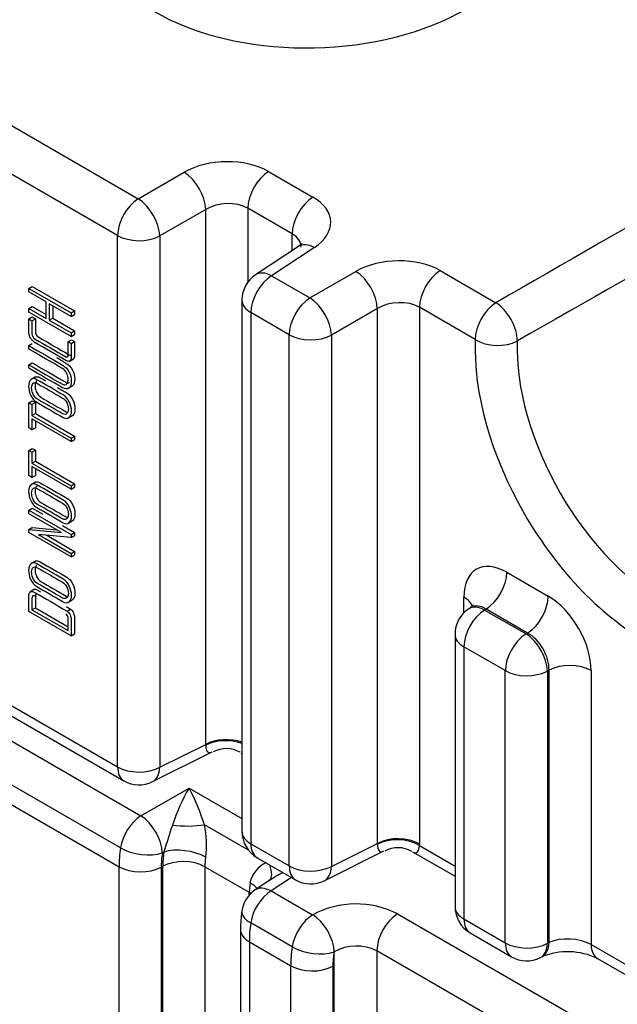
# Model space of a CAD drawing. Header units: inches. Extents: x -13.9 to 83.8, y -28.8 to 34.3.
# Tile 58 of 88: x 51.2 to 52.5, y 13.7 to 15.8. Entities that reach past the tile are written whole.
import ezdxf

# ---------------------------------------------------------------- set-up
doc = ezdxf.new("R2010")
doc.units = ezdxf.units.IN
doc.header["$MEASUREMENT"] = 0
doc.layers.add('FILTER_COVER_DRA', color=7, linetype='Continuous')
doc.layers.add('HEAD_MACHINED_C4', color=7, linetype='Continuous')

msp = doc.modelspace()

# ---------------------------------------------------------------- linework, layer by layer
at = {"layer": 'FILTER_COVER_DRA', "color": 7, "linetype": 'Continuous'}
for p, q in [((50.8652, 14.4689), (51.4809, 14.1134)), ((51.439, 14.0475), (50.8233, 14.403)), ((50.8204, 14.364), (51.436, 14.0086)), ((51.4809, 14.1134), (51.5801, 14.1706)), ((51.5801, 14.1706), (51.6891, 14.1077)), ((51.7025, 14.0426), (51.6119, 14.0949)), ((51.5283, 14.0387), (51.5251, 14.0369)), ((51.436, 13.6003), (51.436, 14.0086)), ((51.5228, 14.0077), (51.5228, 13.5995)), ((51.526, 13.6012), (51.526, 14.0094)), ((51.6128, 14.0086), (51.7042, 13.9558)), ((51.6128, 14.0086), (51.6128, 13.6003)), ((51.7485, 13.9819), (51.7162, 13.9606)), ((51.791, 13.9863), (51.7491, 13.9586)), ((51.7042, 13.9503), (51.7042, 13.9558)), ((51.7491, 13.9586), (51.8345, 13.9092)), ((51.7926, 13.8434), (51.7072, 13.8927)), ((52.0097, 13.9115), (52.4312, 13.6681)), ((51.686, 13.8792), (51.686, 13.471)), ((51.7043, 13.8537), (51.7895, 13.8045)), ((51.7043, 13.8537), (51.7043, 13.4454)), ((51.8792, 12.2636), (51.8792, 13.8331)), ((51.9667, 13.8352), (51.9667, 12.2627)), ((52.3883, 13.5919), (51.9667, 13.8352)), ((51.7895, 12.294), (51.7895, 13.8045)), ((51.8763, 13.8036), (51.8763, 12.2931))]:
    msp.add_line(p, q, dxfattribs=at)
for centre, radius, start, end in [((51.3977, 14.0535), 0.2182, 353.3099, 10.9315), ((53.7988, 13.3483), 2.3732, 161.6799, 163.0859), ((51.7639, 13.9628), 0.0596, 114.8189, 167.8253), ((51.7506, 13.9085), 0.0625, 123.4613, 171.9482), ((52.0083, 13.8749), 0.3223, 172.4538, 179.2318), ((51.9242, 13.7422), 0.1897, 63.2074, 118.0439), ((52.0645, 13.8303), 0.0979, 124.0245, 177.1302), ((51.925, 13.7528), 0.0924, 63.1507, 119.6996)]:
    msp.add_arc(centre, radius, start, end, dxfattribs=at)
for centre, major_axis, ratio, start_param, end_param in [((51.5816, 14.1205), (-0.04, -0.0917), 0.240345, 4.242132, 5.105625), ((51.5816, 14.1205), (-0.0369, 0.0912), 0.201014, 4.347234, 5.210727), ((51.4825, 14.0633), (-0.0312, -0.0541), 0.57735, 3.961897, 5.314368), ((51.4825, 14.0633), (-0.0312, 0.0541), 0.536374, 3.9276, 5.497178), ((51.5773, 14.1067), (-0.0625, -0.0002), 0.228889, 1.043784, 2.156336), ((51.6174, 14.108), (-0.13, -0.2136), 0.592263, -0.955021, -0.771602), ((51.4825, 14.0633), (0.0618, -0.0094), 0.466029, 4.005855, 5.54233), ((51.66, 14.0816), (-0.0988, -0.1594), 0.597134, -0.950102, -0.766683), ((51.6632, 14.0833), (-0.0988, -0.1594), 0.597134, -0.950934, -0.766683), ((51.5709, 14.0123), (-0.0618, 0.0095), 0.465486, 4.006145, 5.542626), ((51.5686, 13.983), (-0.0625, 0), 0.57735, 3.926991, 5.462881), ((51.7058, 14.0569), (-0.0677, -0.1052), 0.606714, -0.940596, -0.756345), ((51.4802, 14.0341), (0.0625, 0), 0.57735, 3.926991, 5.462881), ((51.8431, 13.9696), (0.1274, 0.0341), 0.371585, -4.240465, -3.935923), ((51.709, 14.0307), (-0.0365, 0.0507), 0.384862, 3.17577, 4.082074), ((51.788, 14.0095), (-0.0578, -0.1109), 0.546395, -0.993215, -0.808964), ((51.6622, 13.9597), (-0.0619, 0.0088), 0.458098, 3.565542, 4.001088), ((51.66, 13.9303), (-0.0625, 0), 0.57735, 3.849235, 3.926991), ((51.7506, 13.9085), (0.0312, 0.0541), 0.57735, 0.820305, 2.172775), ((51.7506, 13.9085), (0.0345, -0.0521), 0.576647, 2.321939, 3.141593), ((51.7506, 13.9085), (0.0619, -0.0088), 0.458675, 3.141593, 4.000813), ((51.8764, 13.9584), (-0.1202, -0.2193), 0.562041, -0.981242, -0.797822), ((51.836, 13.8591), (-0.0312, -0.0541), 0.57735, 3.950135, 5.314368), ((51.8366, 13.8595), (-0.0313, 0.0541), 0.536374, 3.9276, 5.497178), ((51.7485, 13.8792), (0.0625, 0), 0.57735, 3.141999, 3.926991), ((51.9709, 13.9039), (-0.13, -0.2136), 0.592263, -0.955021, -0.771602), ((51.836, 13.8591), (-0.0618, 0.0094), 0.466029, 0.864262, 2.412227), ((52.0136, 13.8775), (-0.0988, -0.1594), 0.597134, -0.950956, -0.766683), ((51.8337, 13.83), (-0.0625, 0), 0.57735, 0.785398, 2.321288)]:
    msp.add_ellipse(centre, major_axis=major_axis, ratio=ratio, start_param=start_param, end_param=end_param, dxfattribs=at)
at = {"layer": 'HEAD_MACHINED_C4', "color": 7, "linetype": 'Continuous'}
for p, q in [((50.8661, 15.736), (51.4755, 15.3842)), ((51.4329, 15.3085), (51.2119, 15.4361)), ((51.4755, 15.3842), (51.5702, 15.4388)), ((51.7438, 15.4405), (51.8353, 15.3877)), ((51.6144, 15.3623), (51.5197, 15.3077)), ((51.6144, 14.2606), (51.6144, 15.3623)), ((51.7926, 15.3121), (51.7012, 15.3649)), ((51.7012, 15.3649), (51.7012, 15.2126)), ((51.7926, 15.2776), (51.7926, 15.3121)), ((51.4329, 14.2142), (51.4329, 15.3085)), ((51.5197, 15.3077), (51.5197, 14.2134)), ((51.8054, 15.2861), (51.7171, 15.2277)), ((51.8383, 15.284), (51.75, 15.2257)), ((51.8291, 15.18), (51.9238, 15.2347)), ((52.0974, 15.2364), (52.2121, 15.1701)), ((51.75, 15.2257), (51.8291, 15.18)), ((51.2501, 15.1997), (51.2572, 15.2038)), ((51.2501, 15.1997), (51.3373, 15.1494)), ((51.2501, 15.1924), (51.2501, 15.1997)), ((51.286, 15.1717), (51.2501, 15.1924)), ((51.2572, 15.2038), (51.3443, 15.1535)), ((51.286, 15.1376), (51.286, 15.1717)), ((51.6891, 15.1756), (51.6891, 14.0813)), ((51.2501, 15.1583), (51.2572, 15.1624)), ((51.2501, 15.1507), (51.2501, 15.1583)), ((51.2501, 15.1583), (51.286, 15.1376)), ((51.3373, 15.1004), (51.2501, 15.1507)), ((51.2572, 15.1624), (51.286, 15.1457)), ((51.3373, 15.1421), (51.2923, 15.1681)), ((51.2923, 15.1681), (51.2923, 15.134)), ((51.2993, 15.1641), (51.2993, 15.1381)), ((51.3373, 15.1494), (51.3443, 15.1535)), ((51.3373, 15.1494), (51.3373, 15.1421)), ((51.3443, 15.1535), (51.3443, 15.1462)), ((51.7074, 15.1501), (51.7074, 14.0558)), ((51.7864, 15.1044), (51.7074, 15.1501)), ((51.9679, 15.1582), (51.8733, 15.1035)), ((51.9679, 14.0565), (51.9679, 15.1582)), ((52.1695, 15.0945), (52.0547, 15.1608)), ((52.0547, 15.1608), (52.0547, 14.0556)), ((51.2501, 15.1368), (51.2572, 15.1409)), ((51.2501, 15.1368), (51.2566, 15.1331)), ((51.2566, 15.1331), (51.2636, 15.1372)), ((51.2572, 15.1409), (51.2636, 15.1372)), ((51.2923, 15.134), (51.2993, 15.1381)), ((51.2923, 15.134), (51.3373, 15.108)), ((51.2993, 15.1381), (51.3443, 15.1121)), ((51.3373, 15.1421), (51.3443, 15.1462)), ((51.3373, 15.108), (51.3443, 15.1121)), ((51.3443, 15.1121), (51.3443, 15.1045)), ((51.3312, 15.09), (51.3382, 15.0941)), ((51.3312, 15.09), (51.3373, 15.0865)), ((51.3373, 15.108), (51.3373, 15.1004)), ((51.3373, 15.1004), (51.3443, 15.1045)), ((51.3373, 15.0865), (51.3443, 15.0906)), ((51.3382, 15.0941), (51.3443, 15.0906)), ((51.7864, 14.0101), (51.7864, 15.1044)), ((51.8733, 15.1035), (51.8733, 14.0092)), ((51.2501, 15.0819), (51.2572, 15.086)), ((51.2501, 15.0747), (51.2501, 15.0819)), ((51.3334, 15.0494), (51.3423, 15.0545)), ((51.2501, 15.0423), (51.2572, 15.0463)), ((51.2501, 15.0351), (51.2501, 15.0423)), ((51.2638, 15.0174), (51.2549, 15.0123)), ((51.3307, 14.9932), (51.3395, 14.9983)), ((51.2501, 14.964), (51.2572, 14.9681)), ((51.2572, 14.9681), (51.2636, 14.9644)), ((51.2501, 14.964), (51.2566, 14.9603)), ((51.2501, 14.9123), (51.2501, 14.964)), ((51.2566, 14.9603), (51.2636, 14.9644)), ((51.2566, 14.9603), (51.2566, 14.9381)), ((51.2636, 14.9644), (51.2636, 14.9422)), ((51.2566, 14.9381), (51.2636, 14.9422)), ((51.2566, 14.9381), (51.3373, 14.8915)), ((51.3373, 14.8845), (51.2566, 14.9311)), ((51.2566, 14.9311), (51.2566, 14.9086)), ((51.2636, 14.9422), (51.3443, 14.8956)), ((51.2636, 14.927), (51.2636, 14.9127)), ((51.3307, 14.9323), (51.3395, 14.9374)), ((51.2566, 14.9086), (51.2501, 14.9123)), ((51.2566, 14.9086), (51.2636, 14.9127)), ((51.3373, 14.8915), (51.3443, 14.8956)), ((51.3373, 14.8915), (51.3373, 14.8845)), ((51.3373, 14.8845), (51.3443, 14.8886)), ((51.3443, 14.8956), (51.3443, 14.8886)), ((51.2501, 14.8658), (51.2572, 14.8699)), ((51.2501, 14.8658), (51.2566, 14.8621)), ((51.2501, 14.8141), (51.2501, 14.8658)), ((51.2566, 14.8621), (51.2636, 14.8662)), ((51.2572, 14.8699), (51.2636, 14.8662)), ((51.2636, 14.8662), (51.2636, 14.844)), ((51.2566, 14.8621), (51.2566, 14.8399)), ((51.2566, 14.8399), (51.2636, 14.844)), ((51.2566, 14.8399), (51.3373, 14.7933)), ((51.3373, 14.7863), (51.2566, 14.8329)), ((51.2566, 14.8329), (51.2566, 14.8104)), ((51.2636, 14.844), (51.3443, 14.7974)), ((51.2636, 14.8288), (51.2636, 14.8145)), ((51.2566, 14.8104), (51.2501, 14.8141)), ((51.2566, 14.8104), (51.2636, 14.8145)), ((51.2638, 14.8008), (51.2549, 14.7957)), ((51.3373, 14.7933), (51.3443, 14.7974)), ((51.3373, 14.7933), (51.3373, 14.7863)), ((51.3373, 14.7863), (51.3443, 14.7904)), ((51.3443, 14.7974), (51.3443, 14.7904)), ((51.2501, 14.7432), (51.2572, 14.7473)), ((51.2572, 14.7473), (51.2791, 14.7347)), ((51.2501, 14.7432), (51.3373, 14.6929)), ((51.2501, 14.7357), (51.2501, 14.7432)), ((51.3175, 14.6968), (51.2501, 14.7357)), ((51.2501, 14.703), (51.2572, 14.7071)), ((51.2572, 14.7071), (51.3078, 14.7024)), ((51.3197, 14.7113), (51.3443, 14.697)), ((51.3307, 14.7157), (51.3395, 14.7208)), ((51.2501, 14.6969), (51.2501, 14.703)), ((51.2501, 14.703), (51.3175, 14.6968)), ((51.3373, 14.6466), (51.2501, 14.6969)), ((51.3373, 14.6869), (51.2702, 14.6926)), ((51.2702, 14.6926), (51.3373, 14.6539)), ((51.2869, 14.6912), (51.3443, 14.658)), ((51.3373, 14.6929), (51.3443, 14.697)), ((51.3373, 14.6929), (51.3373, 14.6869)), ((51.3373, 14.6869), (51.3443, 14.691)), ((51.3443, 14.697), (51.3443, 14.691)), ((51.3373, 14.6539), (51.3443, 14.658)), ((51.3373, 14.6539), (51.3373, 14.6466)), ((51.3373, 14.6466), (51.3443, 14.6507)), ((51.3443, 14.658), (51.3443, 14.6507)), ((51.2638, 14.638), (51.2549, 14.6329)), ((52.2345, 14.6149), (52.32, 14.5655)), ((50.8235, 14.5661), (51.4329, 14.2142)), ((51.2615, 14.5799), (51.2527, 14.5748)), ((52.1462, 14.5313), (52.1462, 14.5639)), ((51.2566, 14.5378), (51.2636, 14.5419)), ((51.2636, 14.5419), (51.3312, 14.5029)), ((51.3307, 14.5528), (51.3395, 14.5579)), ((52.1602, 14.5421), (52.156, 14.5393)), ((50.8364, 14.5375), (51.4458, 14.1856)), ((51.3373, 14.484), (51.2501, 14.5343)), ((51.2566, 14.5378), (51.3312, 14.4948)), ((51.3289, 14.5351), (51.336, 14.5392)), ((52.1919, 14.5393), (52.1889, 14.5373)), ((52.1889, 14.5373), (52.2741, 14.4881)), ((52.2773, 14.4899), (52.1919, 14.5393)), ((51.3373, 14.484), (51.3443, 14.4881)), ((52.1279, 14.4872), (52.1279, 13.9264)), ((52.2741, 14.4881), (52.2773, 14.4899)), ((52.1462, 14.4617), (52.1462, 13.9009)), ((52.2315, 14.4125), (52.1462, 14.4617)), ((52.2315, 13.8517), (52.2315, 14.4125)), ((52.3215, 14.4134), (52.3183, 14.4116)), ((52.3183, 14.4116), (52.3183, 13.8508)), ((52.3215, 13.8524), (52.3215, 14.4134)), ((52.4083, 14.4125), (52.4083, 13.8481)), ((51.5197, 14.2134), (51.6144, 14.2606)), ((51.505, 14.1838), (51.6278, 14.2452)), ((51.687, 14.2434), (51.6891, 14.2422)), ((51.7074, 14.0558), (51.7864, 14.0101)), ((51.8733, 14.0092), (51.9679, 14.0565)), ((51.8586, 13.9797), (51.9814, 14.041)), ((52.0405, 14.0393), (52.1279, 13.9888)), ((52.0547, 14.0522), (52.1279, 14.0099)), ((51.7203, 14.0271), (51.7994, 13.9815)), ((52.1462, 13.9009), (52.2315, 13.8517)), ((52.1592, 13.8723), (52.2444, 13.8231)), ((52.3183, 13.8508), (52.3215, 13.8524)), ((52.4083, 13.8481), (52.5315, 13.7769)), ((52.3036, 13.8213), (52.3068, 13.8229)), ((52.4212, 13.8195), (52.5445, 13.7483))]:
    msp.add_line(p, q, dxfattribs=at)
for centre, radius, start, end in [((214.7121, -267.0723), 325.6794, 119.758362, 119.931007), ((200.2711, -244.2176), 298.5793, 119.530103, 119.717923), ((51.7516, 15.1756), 0.0625, 123.4613, 180), ((52.1904, 14.4872), 0.0625, 123.4613, 180), ((51.6567, 14.1947), 0.0571, 60.0076, 118.2096), ((51.4771, 14.2397), 0.0625, 240, 296.5387), ((51.7516, 14.0813), 0.0625, 180, 240), ((52.0103, 13.9906), 0.0571, 60.0076, 118.2096), ((51.8306, 14.0356), 0.0625, 240, 296.5387), ((52.1904, 13.9264), 0.0625, 180, 240), ((52.3602, 13.6927), 0.1407, 64.2797, 112.3158), ((52.2757, 13.8772), 0.0625, 240, 296.5387)]:
    msp.add_arc(centre, radius, start, end, dxfattribs=at)
for centre, major_axis, ratio, start_param, end_param in [((51.8368, 15.9714), (0.4624, 0.0145), 0.597134, 2.456764, 5.444165), ((51.6555, 15.3859), (-0.125, -0.0039), 0.597134, 3.908276, 5.444165), ((51.5718, 15.3887), (0.0312, -0.0541), 0.536374, 0.786007, 2.355586), ((51.7454, 15.3904), (-0.0312, -0.0541), 0.57735, 3.961897, 5.497787), ((51.4771, 15.3341), (0.0312, 0.0541), 0.57735, 0.820305, 2.356194), ((51.4771, 15.3341), (0.0312, -0.0541), 0.536374, 0.786007, 2.355586), ((51.657, 15.3358), (0.0624, 0.0041), 0.616056, 0.745319, 2.281209), ((51.8368, 15.3376), (-0.0312, -0.0541), 0.57735, 3.961897, 5.497787), ((51.7469, 15.3331), (-0.125, -0.0039), 0.597134, 2.372386, 3.908276), ((51.7484, 15.283), (-0.0624, -0.0041), 0.616056, 3.077808, 3.886912), ((51.4771, 15.3341), (0.0625, 0), 0.57735, 3.926991, 5.462881), ((51.8398, 15.2339), (0.0345, -0.0521), 0.576647, 2.321939, 3.141593), ((52.009, 15.1818), (-0.125, -0.0039), 0.597134, 3.908276, 5.444165), ((51.7516, 15.1756), (0.0345, -0.0521), 0.576647, 2.321939, 3.141593), ((51.9253, 15.1846), (0.0312, -0.0541), 0.536374, 0.786007, 2.355586), ((52.0989, 15.1863), (-0.0312, -0.0541), 0.57735, 3.961897, 5.497787), ((51.7516, 15.1756), (0.0312, 0.0541), 0.57735, 0.820305, 2.356194), ((51.7516, 15.1756), (0.0625, 0), 0.57735, 3.141593, 3.926991), ((51.8306, 15.1299), (0.0312, 0.0541), 0.57735, 0.820305, 2.356194), ((51.8306, 15.1299), (0.0312, -0.0541), 0.536374, 0.786007, 2.355586), ((52.0106, 15.1317), (0.0624, 0.0041), 0.616056, 0.745319, 2.281209), ((52.2137, 15.12), (-0.0312, -0.0541), 0.57735, 3.961897, 5.497787), ((52.2137, 15.12), (-0.0312, 0.0542), 0.535465, 3.885611, 5.497861), ((51.8306, 15.1299), (0.0625, 0), 0.57735, 3.926991, 5.462881), ((52.5167, 14.8769), (0.2458, -0.4257), 0.57735, 3.884265, 5.540513), ((52.2137, 15.12), (-0.0625, 0.0024), 0.601483, 0.807693, 2.343583), ((52.5593, 14.9015), (-0.2145, 0.3716), 0.57735, 0.742673, 2.39892), ((52.2346, 14.5127), (0.0626, -0.1084), 0.576647, 2.356803, 3.926382), ((52.1903, 14.5894), (0.0312, 0.0541), 0.57735, 3.961897, 5.497787), ((52.102, 14.5384), (-0.0625, 0), 0.57735, 3.303597, 3.926991), ((52.2758, 14.54), (0.0312, 0.0541), 0.57735, 3.961897, 5.497787), ((52.3199, 14.4635), (0.0625, -0.1083), 0.578054, 0.786007, 2.355586), ((52.1904, 14.4872), (0.0345, -0.0521), 0.576647, 2.321939, 3.141593), ((52.1904, 14.4872), (0.0281, -0.0562), 0.573869, 2.391166, 3.187344), ((52.1904, 14.4872), (0.0312, 0.0541), 0.57735, 0.820305, 2.356194), ((52.1904, 14.4872), (0.0625, 0), 0.57735, 3.141593, 3.926991), ((52.2757, 14.438), (0.0312, 0.0541), 0.57735, 0.820305, 2.356194), ((52.2757, 14.438), (-0.0312, 0.0541), 0.536374, 3.9276, 5.497178), ((52.2757, 14.438), (-0.0312, 0.0541), 0.619734, 3.9276, 5.497178), ((52.3641, 14.387), (0.0625, 0), 0.57735, 0.785398, 2.321288), ((52.2757, 14.438), (0.0625, 0), 0.57735, 3.926991, 5.462881), ((51.657, 14.2342), (0.0625, 0), 0.57735, 1.032138, 2.321288), ((51.6569, 14.2308), (0.0625, -0.0019), 0.59647, 1.048739, 2.337555), ((51.66, 14.3311), (0.0403, 0.0869), 0.246111, 2.65495, 3.440914), ((51.66, 14.3311), (-0.0349, 0.0892), 0.245402, -3.439806, -3.371495), ((51.4771, 14.2397), (0.0312, 0.0541), 0.57735, 2.356194, 3.141593), ((51.4771, 14.2397), (0.0625, 0), 0.57735, 3.926991, 5.462881), ((51.4771, 14.2397), (-0.0279, 0.0559), 0.576647, 3.141593, 3.961246), ((51.7516, 14.0813), (0.0625, 0), 0.57735, 3.141593, 3.926991), ((51.7516, 14.0813), (0.0312, 0.0541), 0.57735, 2.356194, 3.141593), ((52.0106, 14.0301), (0.0625, 0), 0.57735, 0.785398, 2.321288), ((52.0105, 14.0267), (0.0625, -0.0019), 0.59647, 0.80282, 2.337555), ((52.0136, 14.127), (0.0403, 0.0869), 0.246111, 2.65495, 3.440914), ((51.9663, 14.1068), (0.0626, -0.1084), 0.576647, 0.751101, 0.784789), ((52.0136, 14.127), (-0.0349, 0.0892), 0.245402, 2.843379, 3.628777), ((51.8306, 14.0356), (0.0312, 0.0541), 0.57735, 2.356194, 3.141593), ((51.8306, 14.0356), (0.0625, 0), 0.57735, 3.926991, 5.462881), ((51.8306, 14.0356), (-0.0279, 0.0559), 0.576647, 3.141593, 3.961246), ((52.1904, 13.9264), (0.0625, 0), 0.57735, 3.141593, 3.926991), ((52.1904, 13.9264), (0.0312, 0.0541), 0.57735, 2.356194, 3.141593), ((52.2757, 13.8772), (0.0312, 0.0541), 0.57735, 2.356194, 3.141593), ((52.2757, 13.8772), (0.0625, 0), 0.57735, 3.926991, 5.462881), ((52.2789, 13.8788), (-0.0279, 0.0559), 0.576647, 3.136367, 3.961246), ((52.3641, 13.8261), (0.0625, -0.0035), 0.535804, 0.815722, 2.351612), ((52.2757, 13.8772), (-0.0279, 0.0559), 0.576647, 3.141593, 3.961246), ((52.4525, 13.8736), (0.0312, 0.0541), 0.57735, 2.356194, 3.141593)]:
    msp.add_ellipse(centre, major_axis=major_axis, ratio=ratio, start_param=start_param, end_param=end_param, dxfattribs=at)
for points, knots in [([(51.8123, 15.292), (51.8124, 15.292), (51.812, 15.2913), (51.8082, 15.2884), (51.8054, 15.2861)], [0.5035665, 0.5035665, 0.5035665, 0.5035665, 0.6802598, 1, 1, 1, 1]), ([(51.3373, 15.0865), (51.3373, 15.0769), (51.3373, 15.0672), (51.3373, 15.0575), (51.3373, 15.054), (51.3365, 15.0515), (51.3348, 15.0502), (51.333, 15.0489), (51.3307, 15.049), (51.3276, 15.0508), (51.3055, 15.0635), (51.2835, 15.0763), (51.2614, 15.089), (51.2579, 15.0911), (51.2552, 15.094), (51.2533, 15.0977), (51.2524, 15.0995), (51.2518, 15.1011), (51.2513, 15.1027), (51.2505, 15.1053), (51.2502, 15.1081), (51.2501, 15.1113), (51.25, 15.1198), (51.2501, 15.1283), (51.2501, 15.1368)], [0, 0, 0, 0, 0.167626, 0.167626, 0.167626, 0.221997, 0.221997, 0.221997, 0.275998, 0.275998, 0.275998, 0.718591, 0.718591, 0.718591, 0.779579, 0.779579, 0.779579, 0.805402, 0.805402, 0.805402, 0.852108, 0.852108, 0.852108, 1, 1, 1, 1]), ([(51.2566, 15.1331), (51.2566, 15.1246), (51.2566, 15.1161), (51.2566, 15.1076), (51.2566, 15.1019), (51.2589, 15.0977), (51.2634, 15.0951), (51.2844, 15.083), (51.3053, 15.0709), (51.3262, 15.0588), (51.3295, 15.0569), (51.3312, 15.0587), (51.3312, 15.0642), (51.3312, 15.0728), (51.3312, 15.0814), (51.3312, 15.09)], [0, 0, 0, 0, 0.171685, 0.171685, 0.171685, 0.261601, 0.261601, 0.261601, 0.749418, 0.749418, 0.749418, 0.826173, 0.826173, 0.826173, 1, 1, 1, 1]), ([(51.2636, 15.1372), (51.2636, 15.1287), (51.2636, 15.1202), (51.2636, 15.1117), (51.2636, 15.106), (51.2659, 15.1018), (51.2705, 15.0992), (51.2914, 15.0871), (51.3124, 15.075), (51.3333, 15.0629), (51.3346, 15.0621), (51.3357, 15.062), (51.3365, 15.0624)], [0, 0, 0, 0, 0.1716846, 0.1716846, 0.1716846, 0.2616013, 0.2616013, 0.2616013, 0.7494182, 0.7494182, 0.7494182, 0.7810084, 0.7810084, 0.7810084, 0.7810084]), ([(51.3443, 15.0906), (51.3443, 15.0809), (51.3443, 15.0713), (51.3443, 15.0616), (51.3443, 15.058), (51.3436, 15.0556), (51.3419, 15.0543), (51.3417, 15.0542), (51.3415, 15.0541), (51.3413, 15.054)], [0, 0, 0, 0, 0.1676259, 0.1676259, 0.1676259, 0.2219969, 0.2219969, 0.2219969, 0.2276652, 0.2276652, 0.2276652, 0.2276652]), ([(51.2501, 15.0819), (51.2733, 15.0686), (51.2964, 15.0552), (51.3195, 15.0419), (51.3252, 15.0386), (51.3297, 15.0337), (51.3329, 15.0274), (51.3361, 15.0214), (51.3376, 15.015), (51.3376, 15.0021), (51.3361, 14.9976), (51.3332, 14.9949), (51.3297, 14.9917), (51.3251, 14.9918), (51.3194, 14.9951), (51.2963, 15.0084), (51.2732, 15.0218), (51.2501, 15.0351)], [0, 0, 0, 0, 0.347135, 0.347135, 0.347135, 0.423169, 0.423169, 0.423169, 0.500815, 0.500815, 0.573179, 0.573179, 0.573179, 0.653475, 0.653475, 0.653475, 1, 1, 1, 1]), ([(51.2501, 15.0423), (51.2732, 15.029), (51.2962, 15.0157), (51.3192, 15.0024), (51.3232, 15.0001), (51.3263, 15.0004), (51.3286, 15.0032), (51.3304, 15.0054), (51.3313, 15.0084), (51.3313, 15.016), (51.3304, 15.02), (51.3286, 15.0239), (51.3264, 15.0288), (51.3233, 15.0324), (51.3193, 15.0348), (51.2963, 15.0481), (51.2732, 15.0614), (51.2501, 15.0747)], [0, 0, 0, 0, 0.384444, 0.384444, 0.384444, 0.447687, 0.447687, 0.447687, 0.500901, 0.500901, 0.554115, 0.554115, 0.554115, 0.614765, 0.614765, 0.614765, 1, 1, 1, 1]), ([(51.3071, 15.0572), (51.3136, 15.0535), (51.3201, 15.0497), (51.3265, 15.046), (51.3323, 15.0427), (51.3367, 15.0378), (51.34, 15.0315), (51.3431, 15.0254), (51.3446, 15.0191), (51.3446, 15.0062), (51.3432, 15.0017), (51.3403, 14.999), (51.3398, 14.9986), (51.3393, 14.9982), (51.3387, 14.9978)], [0.25, 0.25, 0.25, 0.25, 0.3471348, 0.3471348, 0.3471348, 0.4231693, 0.4231693, 0.4231693, 0.500815, 0.500815, 0.5731786, 0.5731786, 0.5731786, 0.5848537, 0.5848537, 0.5848537, 0.5848537]), ([(51.2572, 15.0463), (51.2802, 15.0331), (51.3032, 15.0198), (51.3262, 15.0065), (51.3293, 15.0047), (51.3319, 15.0045), (51.334, 15.0057)], [0, 0, 0, 0, 0.3844442, 0.3844442, 0.3844442, 0.4331706, 0.4331706, 0.4331706, 0.4331706]), ([(51.321, 14.9803), (51.3261, 14.9774), (51.3302, 14.9726), (51.3335, 14.9658), (51.3365, 14.9595), (51.338, 14.9534), (51.338, 14.9415), (51.3365, 14.9371), (51.3334, 14.9342), (51.3301, 14.931), (51.3259, 14.9309), (51.3209, 14.9337), (51.3028, 14.9442), (51.2847, 14.9546), (51.2666, 14.9651), (51.2611, 14.9682), (51.2568, 14.9733), (51.2535, 14.9805), (51.2509, 14.9862), (51.2496, 14.9922), (51.2496, 14.9985), (51.2496, 15.0045), (51.2511, 15.0088), (51.2542, 15.0116), (51.2574, 15.0146), (51.2616, 15.0146), (51.2666, 15.0117), (51.2848, 15.0013), (51.3029, 14.9908), (51.321, 14.9803)], [0, 0, 0, 0, 0.064093, 0.064093, 0.064093, 0.129151, 0.129151, 0.194208, 0.194208, 0.194208, 0.259093, 0.259093, 0.259093, 0.499038, 0.499038, 0.499038, 0.566846, 0.566846, 0.566846, 0.630711, 0.630711, 0.630711, 0.69544, 0.69544, 0.69544, 0.759522, 0.759522, 0.759522, 1, 1, 1, 1]), ([(51.2629, 15.0169), (51.2659, 15.0186), (51.2695, 15.0182), (51.2737, 15.0158), (51.2773, 15.0138), (51.2808, 15.0117), (51.2844, 15.0096)], [0.7059844, 0.7059844, 0.7059844, 0.7059844, 0.7595224, 0.7595224, 0.7595224, 0.80695, 0.80695, 0.80695, 0.80695]), ([(51.2669, 15.0088), (51.2666, 15.0086), (51.2664, 15.0085), (51.2661, 15.0083), (51.264, 15.0066), (51.2629, 15.0036), (51.2629, 14.9953), (51.2637, 14.9913), (51.2653, 14.9875), (51.2676, 14.9819), (51.2707, 14.9779), (51.2748, 14.9756), (51.2922, 14.9655), (51.3095, 14.9555), (51.3268, 14.9455), (51.3277, 14.945), (51.3285, 14.9447), (51.3292, 14.9445)], [0.3274334, 0.3274334, 0.3274334, 0.3274334, 0.3331313, 0.3331313, 0.3331313, 0.3875893, 0.3875893, 0.4385712, 0.4385712, 0.4385712, 0.5009466, 0.5009466, 0.5009466, 0.7805691, 0.7805691, 0.7805691, 0.7941519, 0.7941519, 0.7941519, 0.7941519]), ([(51.3197, 14.9738), (51.3024, 14.9838), (51.2851, 14.9938), (51.2678, 15.0038), (51.2643, 15.0059), (51.2613, 15.006), (51.2591, 15.0042), (51.2569, 15.0025), (51.2559, 14.9995), (51.2559, 14.9912), (51.2566, 14.9873), (51.2582, 14.9834), (51.2605, 14.9778), (51.2636, 14.9739), (51.2678, 14.9715), (51.2851, 14.9615), (51.3024, 14.9515), (51.3197, 14.9415), (51.3235, 14.9393), (51.3264, 14.9397), (51.3288, 14.9426), (51.3306, 14.9449), (51.3316, 14.9478), (51.3316, 14.9552), (51.3307, 14.9591), (51.3288, 14.9633), (51.3267, 14.9681), (51.3236, 14.9716), (51.3197, 14.9738)], [0, 0, 0, 0, 0.279254, 0.279254, 0.279254, 0.333131, 0.333131, 0.333131, 0.387589, 0.387589, 0.438571, 0.438571, 0.438571, 0.500947, 0.500947, 0.500947, 0.780569, 0.780569, 0.780569, 0.840041, 0.840041, 0.840041, 0.890766, 0.890766, 0.942759, 0.942759, 0.942759, 1, 1, 1, 1]), ([(51.3281, 14.9844), (51.3332, 14.9815), (51.3373, 14.9766), (51.3406, 14.9699), (51.3436, 14.9636), (51.3451, 14.9575), (51.3451, 14.9456), (51.3436, 14.9411), (51.3405, 14.9382), (51.3398, 14.9376), (51.3391, 14.9371), (51.3383, 14.9367)], [0, 0, 0, 0, 0.0640931, 0.0640931, 0.0640931, 0.1291507, 0.1291507, 0.1942082, 0.1942082, 0.1942082, 0.2076439, 0.2076439, 0.2076439, 0.2076439]), ([(51.321, 14.7637), (51.3261, 14.7608), (51.3302, 14.756), (51.3335, 14.7492), (51.3365, 14.7429), (51.338, 14.7369), (51.338, 14.7249), (51.3365, 14.7205), (51.3334, 14.7176), (51.3301, 14.7144), (51.3259, 14.7143), (51.3209, 14.7171), (51.3028, 14.7276), (51.2847, 14.738), (51.2666, 14.7485), (51.2611, 14.7517), (51.2568, 14.7568), (51.2535, 14.7639), (51.2509, 14.7696), (51.2496, 14.7756), (51.2496, 14.7819), (51.2496, 14.7879), (51.2511, 14.7922), (51.2542, 14.795), (51.2575, 14.798), (51.2616, 14.798), (51.2666, 14.7952), (51.2848, 14.7847), (51.3029, 14.7742), (51.321, 14.7637)], [0, 0, 0, 0, 0.064214, 0.064214, 0.064214, 0.12919, 0.12919, 0.194165, 0.194165, 0.194165, 0.259061, 0.259061, 0.259061, 0.499045, 0.499045, 0.499045, 0.566863, 0.566863, 0.566863, 0.630739, 0.630739, 0.630739, 0.695327, 0.695327, 0.695327, 0.75952, 0.75952, 0.75952, 1, 1, 1, 1]), ([(51.3197, 14.7573), (51.3024, 14.7672), (51.2851, 14.7772), (51.2678, 14.7872), (51.2643, 14.7893), (51.2613, 14.7894), (51.2591, 14.7876), (51.2569, 14.7859), (51.2559, 14.7829), (51.2559, 14.7746), (51.2566, 14.7707), (51.2582, 14.7668), (51.2604, 14.7613), (51.2636, 14.7573), (51.2678, 14.7549), (51.2851, 14.7449), (51.3024, 14.7349), (51.3197, 14.7249), (51.3235, 14.7227), (51.3264, 14.7231), (51.3288, 14.726), (51.3306, 14.7283), (51.3316, 14.7313), (51.3316, 14.7386), (51.3307, 14.7426), (51.3288, 14.7466), (51.3266, 14.7515), (51.3236, 14.755), (51.3197, 14.7573)], [0, 0, 0, 0, 0.279254, 0.279254, 0.279254, 0.333132, 0.333132, 0.333132, 0.38769, 0.38769, 0.438766, 0.438766, 0.438766, 0.501004, 0.501004, 0.501004, 0.78067, 0.78067, 0.78067, 0.840151, 0.840151, 0.840151, 0.890784, 0.890784, 0.942682, 0.942682, 0.942682, 1, 1, 1, 1]), ([(51.2629, 14.8003), (51.2659, 14.802), (51.2695, 14.8017), (51.2737, 14.7992), (51.2918, 14.7888), (51.31, 14.7783), (51.3281, 14.7678)], [0.7058458, 0.7058458, 0.7058458, 0.7058458, 0.7595204, 0.7595204, 0.7595204, 1, 1, 1, 1]), ([(51.2669, 14.7922), (51.2666, 14.7921), (51.2664, 14.7919), (51.2661, 14.7917), (51.264, 14.79), (51.2629, 14.787), (51.2629, 14.7787), (51.2637, 14.7748), (51.2653, 14.7708), (51.2675, 14.7653), (51.2707, 14.7614), (51.2748, 14.759), (51.2922, 14.749), (51.3095, 14.739), (51.3268, 14.729), (51.3277, 14.7285), (51.3285, 14.7281), (51.3292, 14.7279)], [0.3274338, 0.3274338, 0.3274338, 0.3274338, 0.3331317, 0.3331317, 0.3331317, 0.3876899, 0.3876899, 0.4387657, 0.4387657, 0.4387657, 0.5010035, 0.5010035, 0.5010035, 0.7806705, 0.7806705, 0.7806705, 0.7941881, 0.7941881, 0.7941881, 0.7941881]), ([(51.3281, 14.7678), (51.3332, 14.7649), (51.3373, 14.7601), (51.3406, 14.7533), (51.3436, 14.747), (51.3451, 14.7409), (51.3451, 14.729), (51.3436, 14.7246), (51.3405, 14.7217), (51.3398, 14.721), (51.3391, 14.7205), (51.3383, 14.7201)], [0, 0, 0, 0, 0.0642142, 0.0642142, 0.0642142, 0.1291897, 0.1291897, 0.1941652, 0.1941652, 0.1941652, 0.2076109, 0.2076109, 0.2076109, 0.2076109]), ([(51.321, 14.6009), (51.3261, 14.598), (51.3302, 14.5932), (51.3335, 14.5864), (51.3365, 14.5801), (51.338, 14.574), (51.338, 14.5621), (51.3365, 14.5577), (51.3334, 14.5547), (51.3301, 14.5516), (51.3259, 14.5514), (51.3209, 14.5543), (51.3028, 14.5647), (51.2847, 14.5752), (51.2666, 14.5856), (51.2611, 14.5888), (51.2568, 14.5939), (51.2535, 14.601), (51.2509, 14.6068), (51.2496, 14.6128), (51.2496, 14.6191), (51.2496, 14.6251), (51.2511, 14.6294), (51.2542, 14.6322), (51.2575, 14.6351), (51.2616, 14.6352), (51.2666, 14.6323), (51.2848, 14.6219), (51.3029, 14.6114), (51.321, 14.6009)], [0, 0, 0, 0, 0.064198, 0.064198, 0.064198, 0.129408, 0.129408, 0.194123, 0.194123, 0.194123, 0.259111, 0.259111, 0.259111, 0.49902, 0.49902, 0.49902, 0.566783, 0.566783, 0.566783, 0.630662, 0.630662, 0.630662, 0.695404, 0.695404, 0.695404, 0.759581, 0.759581, 0.759581, 1, 1, 1, 1]), ([(51.3197, 14.5944), (51.3024, 14.6044), (51.2851, 14.6144), (51.2678, 14.6244), (51.2643, 14.6265), (51.2613, 14.6266), (51.2591, 14.6247), (51.2569, 14.623), (51.2559, 14.62), (51.2559, 14.6118), (51.2566, 14.6078), (51.2582, 14.6039), (51.2605, 14.5984), (51.2636, 14.5944), (51.2678, 14.592), (51.2851, 14.582), (51.3024, 14.572), (51.3197, 14.562), (51.3235, 14.5599), (51.3264, 14.5603), (51.3288, 14.5631), (51.3307, 14.5654), (51.3316, 14.5684), (51.3316, 14.5758), (51.3307, 14.5797), (51.3288, 14.5838), (51.3267, 14.5886), (51.3236, 14.5922), (51.3197, 14.5944)], [0, 0, 0, 0, 0.279203, 0.279203, 0.279203, 0.333158, 0.333158, 0.333158, 0.387895, 0.387895, 0.438555, 0.438555, 0.438555, 0.500925, 0.500925, 0.500925, 0.780523, 0.780523, 0.780523, 0.839947, 0.839947, 0.839947, 0.890035, 0.890035, 0.94266, 0.94266, 0.94266, 1, 1, 1, 1]), ([(51.2629, 14.6375), (51.2659, 14.6392), (51.2695, 14.6388), (51.2737, 14.6364), (51.2918, 14.6259), (51.31, 14.6155), (51.3281, 14.605)], [0.7059203, 0.7059203, 0.7059203, 0.7059203, 0.759581, 0.759581, 0.759581, 1, 1, 1, 1]), ([(51.2669, 14.6293), (51.2666, 14.6292), (51.2664, 14.629), (51.2661, 14.6288), (51.264, 14.6271), (51.2629, 14.6241), (51.2629, 14.6159), (51.2637, 14.6119), (51.2653, 14.608), (51.2675, 14.6025), (51.2707, 14.5985), (51.2748, 14.5961), (51.2922, 14.5861), (51.3095, 14.5761), (51.3268, 14.5661), (51.3277, 14.5656), (51.3285, 14.5652), (51.3293, 14.565)], [0.3273579, 0.3273579, 0.3273579, 0.3273579, 0.3331581, 0.3331581, 0.3331581, 0.3878948, 0.3878948, 0.4385552, 0.4385552, 0.4385552, 0.500925, 0.500925, 0.500925, 0.7805225, 0.7805225, 0.7805225, 0.7941475, 0.7941475, 0.7941475, 0.7941475]), ([(51.3281, 14.605), (51.3332, 14.6021), (51.3373, 14.5972), (51.3406, 14.5904), (51.3436, 14.5842), (51.3451, 14.5781), (51.3451, 14.5661), (51.3436, 14.5617), (51.3405, 14.5588), (51.3398, 14.5582), (51.339, 14.5576), (51.3383, 14.5572)], [0, 0, 0, 0, 0.064198, 0.064198, 0.064198, 0.1294078, 0.1294078, 0.1941235, 0.1941235, 0.1941235, 0.2077088, 0.2077088, 0.2077088, 0.2077088]), ([(51.2501, 14.5343), (51.2501, 14.5445), (51.2501, 14.5546), (51.2501, 14.5648), (51.2501, 14.5682), (51.2504, 14.5703), (51.2508, 14.571)], [0, 0, 0, 0, 0.821414, 0.821414, 0.821414, 1, 1, 1, 1]), ([(51.2508, 14.571), (51.2522, 14.5763), (51.2557, 14.5773), (51.2614, 14.574), (51.2839, 14.5611), (51.3064, 14.5481), (51.3289, 14.5351)], [0, 0, 0, 0, 0.176433, 0.176433, 0.176433, 1, 1, 1, 1]), ([(51.266, 14.5641), (51.2652, 14.5646), (51.2643, 14.5651), (51.2634, 14.5656), (51.2589, 14.5683), (51.2566, 14.5668), (51.2566, 14.561), (51.2566, 14.5533), (51.2566, 14.5456), (51.2566, 14.5378)], [0.6369813, 0.6369813, 0.6369813, 0.6369813, 0.6647086, 0.6647086, 0.6647086, 0.7873266, 0.7873266, 0.7873266, 1, 1, 1, 1]), ([(51.2607, 14.5795), (51.2626, 14.5805), (51.2651, 14.58), (51.2684, 14.5781), (51.2705, 14.577), (51.2725, 14.5758), (51.2745, 14.5746)], [0.0735935, 0.0735935, 0.0735935, 0.0735935, 0.1764327, 0.1764327, 0.1764327, 0.25, 0.25, 0.25, 0.25]), ([(51.2655, 14.5706), (51.2643, 14.5699), (51.2636, 14.5681), (51.2636, 14.5651), (51.2636, 14.5574), (51.2636, 14.5497), (51.2636, 14.5419)], [0.7235157, 0.7235157, 0.7235157, 0.7235157, 0.7873266, 0.7873266, 0.7873266, 1, 1, 1, 1]), ([(52.1656, 14.5478), (52.1656, 14.5478), (52.1656, 14.5476), (52.1643, 14.5447), (52.1609, 14.5431), (52.1594, 14.5424)], [0.4644667, 0.4644667, 0.4644667, 0.4644667, 0.4863308, 0.8217312, 1, 1, 1, 1]), ([(51.3312, 14.4948), (51.3312, 14.5026), (51.3312, 14.5105), (51.3312, 14.5184), (51.3312, 14.5238), (51.3295, 14.5275), (51.3262, 14.5294)], [0, 0, 0, 0, 0.675653, 0.675653, 0.675653, 1, 1, 1, 1]), ([(51.3289, 14.5351), (51.3314, 14.5336), (51.3335, 14.531), (51.3351, 14.5274), (51.3365, 14.5241), (51.3373, 14.5209), (51.3373, 14.5179), (51.3373, 14.5066), (51.3373, 14.4953), (51.3373, 14.484)], [0, 0, 0, 0, 0.167919, 0.167919, 0.167919, 0.338886, 0.338886, 0.338886, 1, 1, 1, 1]), ([(51.336, 14.5392), (51.3385, 14.5377), (51.3406, 14.5351), (51.3421, 14.5315), (51.3436, 14.5282), (51.3443, 14.525), (51.3443, 14.522), (51.3443, 14.5107), (51.3443, 14.4994), (51.3443, 14.4881)], [0, 0, 0, 0, 0.167919, 0.167919, 0.167919, 0.338886, 0.338886, 0.338886, 1, 1, 1, 1])]:
    msp.add_open_spline(points, degree=3, knots=knots, dxfattribs=at)
for points, degree in [([(51.3085, 14.9957), (51.315, 14.9919), (51.3216, 14.9882), (51.3281, 14.9844)], 3), ([(51.3273, 14.5441), (51.3302, 14.5425), (51.3331, 14.5408), (51.336, 14.5392)], 3), ([(51.6144, 14.259), (51.6144, 14.2598), (51.6144, 14.2606)], 2), ([(51.968, 14.0548), (51.968, 14.0557), (51.9679, 14.0565)], 2)]:
    msp.add_open_spline(points, degree=degree, dxfattribs=at)

doc.saveas('drawing.dxf')
